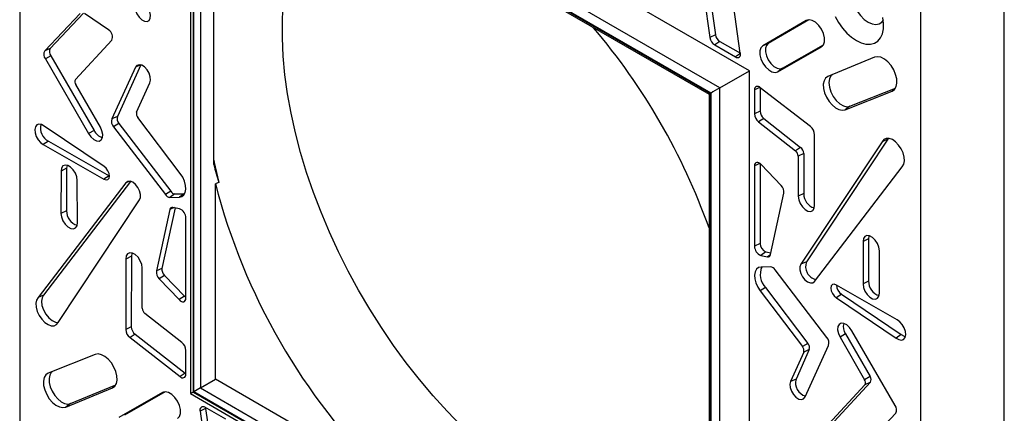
# Model space of a CAD drawing. Header units: inches. Extents: x 0.3 to 33.8, y 0.2 to 21.7.
# Tile 56 of 192: x 2.882 to 3.305, y 19.94 to 20.11. Entities that reach past the tile are written whole.
import ezdxf

# ---------------------------------------------------------------- set-up
doc = ezdxf.new("R2010")
doc.units = ezdxf.units.IN
doc.header["$MEASUREMENT"] = 0

msp = doc.modelspace()

# ---------------------------------------------------------------- linework, layer by layer
at = {"color": 7, "linetype": 'Continuous', "lineweight": 25}
for p, q in [((2.88166900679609, 20.34377287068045), (2.88166900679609, 19.91651111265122)), ((3.195714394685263, 20.08765938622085), (2.955298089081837, 20.22644876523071)), ((2.955161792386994, 20.21063551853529), (2.955161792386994, 19.94874748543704)), ((3.182986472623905, 20.08031051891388), (2.955298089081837, 20.21175222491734)), ((3.179122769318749, 20.07807959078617), (2.956333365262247, 20.20669317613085)), ((2.956333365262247, 20.20669317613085), (2.956333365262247, 19.9494241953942)), ((2.956601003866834, 20.206229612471), (3.178855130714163, 20.07792503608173)), ((2.956601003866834, 19.94957875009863), (2.956601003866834, 20.206229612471)), ((2.958015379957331, 20.20473658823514), (3.17826934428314, 20.07758668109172)), ((2.959404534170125, 20.2039346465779), (2.959404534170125, 19.95119745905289)), ((3.305315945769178, 19.71205270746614), (3.305315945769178, 20.14073974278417)), ((3.175771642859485, 20.12195148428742), (3.178615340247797, 20.10199733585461)), ((3.17817164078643, 20.12315667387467), (3.181015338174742, 20.10320252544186)), ((3.191725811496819, 20.09527976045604), (3.18798765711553, 20.12232904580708)), ((3.269343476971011, 19.69271140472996), (3.269343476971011, 20.11997316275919)), ((2.965185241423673, 20.04737676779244), (2.965185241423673, 20.11484860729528)), ((2.907625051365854, 20.11232416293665), (2.892429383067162, 20.09619536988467)), ((2.909171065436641, 20.11250779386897), (2.894796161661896, 20.09725016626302)), ((2.919874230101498, 20.10522417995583), (2.909514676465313, 20.11230627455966)), ((3.220119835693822, 20.10931209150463), (3.201427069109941, 20.09838529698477)), ((3.221219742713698, 20.10962231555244), (3.203773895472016, 20.09942440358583)), ((3.220569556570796, 20.10951121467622), (3.220119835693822, 20.10931209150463)), ((3.181015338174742, 20.10320252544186), (3.178615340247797, 20.10199733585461)), ((2.905659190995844, 20.08390123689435), (2.921288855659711, 20.10081425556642)), ((3.182913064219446, 20.1002735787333), (3.180703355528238, 20.0987746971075)), ((3.180703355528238, 20.0987746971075), (3.189635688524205, 20.09361817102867)), ((3.182913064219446, 20.1002735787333), (3.19173826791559, 20.09517889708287)), ((3.203773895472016, 20.09942440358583), (3.201427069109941, 20.09838529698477)), ((3.207858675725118, 20.08724542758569), (3.226665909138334, 20.09797395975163)), ((3.209932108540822, 20.08875808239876), (3.22748360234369, 20.09877028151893)), ((3.227062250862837, 20.09826310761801), (3.226665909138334, 20.09797395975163)), ((2.894796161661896, 20.09725016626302), (2.892429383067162, 20.09619536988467)), ((2.895068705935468, 20.09415891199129), (2.892726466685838, 20.09279713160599)), ((2.895068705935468, 20.09415891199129), (2.913687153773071, 20.0620142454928)), ((3.191749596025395, 20.09505206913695), (3.189635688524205, 20.09361817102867)), ((2.892726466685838, 20.09279713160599), (2.911338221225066, 20.06066402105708)), ((2.93379836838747, 20.09018050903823), (2.923699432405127, 20.06803600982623)), ((2.933617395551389, 20.09016360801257), (2.931447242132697, 20.08917496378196)), ((3.249514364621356, 20.09348601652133), (3.229422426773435, 20.08521937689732)), ((2.931447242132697, 20.08917496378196), (2.921313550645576, 20.06695425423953)), ((3.182986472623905, 20.08031051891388), (3.195714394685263, 20.08765938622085)), ((3.195714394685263, 19.8100355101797), (3.195714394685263, 20.08765938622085)), ((3.209932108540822, 20.08875808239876), (3.207858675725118, 20.08724542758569)), ((2.916369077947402, 20.06338999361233), (2.905817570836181, 20.08172503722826)), ((2.931980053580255, 20.06982891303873), (2.93767636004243, 20.08252273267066)), ((3.178269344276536, 20.07758668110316), (3.178269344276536, 19.82324534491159)), ((3.178855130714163, 20.07792503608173), (3.178855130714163, 19.82127417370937)), ((3.179122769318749, 19.82081061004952), (3.179122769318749, 20.07807959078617)), ((3.182986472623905, 19.81738437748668), (3.182986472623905, 20.08031051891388)), ((3.200134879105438, 20.08052902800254), (3.197835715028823, 20.07941530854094)), ((3.197835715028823, 20.07941530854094), (3.197835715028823, 20.06910058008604)), ((3.200238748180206, 20.08045599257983), (3.200238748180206, 20.07026461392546)), ((3.221874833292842, 20.0636347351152), (3.200319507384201, 20.08039504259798)), ((3.236833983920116, 20.07088298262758), (3.257081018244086, 20.07896735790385)), ((3.238918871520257, 20.07240115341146), (3.25850400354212, 20.08022123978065)), ((3.258187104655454, 20.07977278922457), (3.257081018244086, 20.07896735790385)), ((3.238918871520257, 20.07240115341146), (3.236833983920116, 20.07088298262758)), ((3.200238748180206, 20.07026461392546), (3.197835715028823, 20.06910058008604)), ((2.923699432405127, 20.06803600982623), (2.921313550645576, 20.06695425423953)), ((2.924372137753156, 20.06498800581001), (2.92206058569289, 20.06358139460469)), ((2.924372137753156, 20.06498800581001), (2.946666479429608, 20.03582711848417)), ((2.950767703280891, 20.0434719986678), (2.932524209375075, 20.06751868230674)), ((3.201826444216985, 20.06715663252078), (3.199582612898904, 20.06568095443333)), ((3.199582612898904, 20.06568095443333), (3.215440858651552, 20.0532423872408)), ((3.201826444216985, 20.06715663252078), (3.217684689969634, 20.05471806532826)), ((2.917962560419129, 20.04645935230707), (2.892255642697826, 20.06382396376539)), ((2.913687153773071, 20.0620142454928), (2.911338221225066, 20.06066402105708)), ((2.92206058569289, 20.06358139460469), (2.944348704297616, 20.03442864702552)), ((3.22364404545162, 20.0298225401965), (3.223713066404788, 20.06013129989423)), ((2.894031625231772, 20.05743975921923), (2.891826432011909, 20.0559382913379)), ((2.891826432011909, 20.0559382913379), (2.917937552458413, 20.04099511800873)), ((2.894031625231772, 20.05743975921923), (2.920147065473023, 20.04249411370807)), ((3.252768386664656, 20.05710359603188), (3.217821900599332, 20.00440904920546)), ((3.255151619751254, 20.05818008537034), (3.22019875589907, 20.00547592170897)), ((3.255151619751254, 20.05818008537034), (3.252768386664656, 20.05710359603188)), ((3.25539047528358, 20.05859052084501), (3.255151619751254, 20.05818008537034)), ((3.217684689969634, 20.05471806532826), (3.215440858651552, 20.0532423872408)), ((3.219008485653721, 20.05213117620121), (3.216605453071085, 20.05096660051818)), ((3.219008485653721, 20.05213117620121), (3.219044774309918, 20.03483469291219)), ((3.200134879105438, 20.04783112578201), (3.197835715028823, 20.04671740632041)), ((3.200238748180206, 20.0477580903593), (3.200238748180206, 20.01330830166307)), ((3.209319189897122, 20.03829051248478), (3.200763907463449, 20.04729249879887)), ((3.216605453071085, 20.05096660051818), (3.216641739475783, 20.03367119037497)), ((2.899446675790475, 20.04454483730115), (2.899418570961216, 20.02631580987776)), ((2.901849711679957, 20.04571044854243), (2.899446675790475, 20.04454483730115)), ((2.901849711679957, 20.04571044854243), (2.901821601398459, 20.0274778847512)), ((3.197835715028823, 20.04671740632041), (3.197835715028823, 20.01214426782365)), ((3.223645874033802, 19.99706086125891), (3.261428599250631, 20.0464058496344)), ((2.927366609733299, 20.03942341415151), (2.889583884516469, 19.99007842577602)), ((2.929415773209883, 20.04006229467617), (2.891954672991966, 19.99113735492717)), ((2.906496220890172, 20.02234284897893), (2.906467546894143, 20.04049450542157)), ((2.920147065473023, 20.04249411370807), (2.917937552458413, 20.04099511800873)), ((2.920147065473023, 20.04249411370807), (2.920314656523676, 20.04240434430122)), ((2.928789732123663, 20.04006170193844), (2.927366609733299, 20.03942341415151)), ((2.965904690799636, 19.95494994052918), (2.965904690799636, 20.03902813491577)), ((2.946666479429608, 20.03582711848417), (2.944348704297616, 20.03442864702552)), ((2.948449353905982, 20.03465678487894), (2.94633000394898, 20.03313162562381)), ((2.948449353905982, 20.03465678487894), (2.952498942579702, 20.03478052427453)), ((2.952498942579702, 20.03478052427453), (2.95037928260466, 20.03325535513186)), ((2.952498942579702, 20.03478052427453), (2.95272548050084, 20.03479616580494)), ((3.204728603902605, 20.00856780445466), (3.210516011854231, 20.0349418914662)), ((3.219044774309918, 20.03483469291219), (3.216641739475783, 20.03367119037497)), ((2.898244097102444, 19.97938067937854), (2.933190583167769, 20.03207522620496)), ((2.94633000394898, 20.03313162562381), (2.95037928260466, 20.03325535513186)), ((2.901821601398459, 20.0274778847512), (2.899418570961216, 20.02631580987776)), ((2.946283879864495, 20.02791647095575), (2.94049647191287, 20.00154238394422)), ((2.948601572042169, 20.02866679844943), (2.942894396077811, 20.00265834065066)), ((2.948114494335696, 20.02877345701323), (2.946283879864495, 20.02791647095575)), ((2.950426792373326, 20.028267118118), (2.947591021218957, 20.02888808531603)), ((2.953176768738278, 19.98976686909), (2.953176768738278, 20.02434000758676)), ((3.200238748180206, 20.01330830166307), (3.197835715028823, 20.01214426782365)), ((3.246919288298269, 20.01531055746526), (3.244516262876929, 20.01414142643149)), ((3.244516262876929, 20.01414142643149), (3.244544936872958, 19.99598976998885)), ((3.246919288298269, 20.01531055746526), (3.246947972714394, 19.99715230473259)), ((3.202738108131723, 20.00973908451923), (3.200585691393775, 20.00821715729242)), ((3.202738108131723, 20.00973908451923), (3.204882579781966, 20.0092694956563)), ((3.251565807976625, 19.99193943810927), (3.251593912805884, 20.01016846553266)), ((2.927368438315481, 20.00666173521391), (2.927299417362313, 19.97635297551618)), ((2.929771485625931, 20.00783169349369), (2.927368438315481, 20.00666173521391)), ((2.929771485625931, 20.00783169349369), (2.929702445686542, 19.97751459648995)), ((3.200585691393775, 20.00821715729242), (3.203421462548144, 20.00759619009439)), ((3.20471930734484, 20.00851386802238), (3.203421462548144, 20.00759619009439)), ((3.22019875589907, 20.00547592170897), (3.217821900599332, 20.00440904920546)), ((2.934407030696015, 19.98551767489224), (2.934370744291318, 20.00281308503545)), ((2.942894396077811, 20.00265834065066), (2.94049647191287, 20.00154238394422)), ((3.204682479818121, 20.0033526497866), (3.200633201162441, 20.00322892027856)), ((3.22895189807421, 19.97290288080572), (3.206663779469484, 20.00205562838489)), ((2.943974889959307, 19.99963514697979), (2.941693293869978, 19.99819376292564)), ((2.941693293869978, 19.99819376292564), (2.950248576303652, 19.98919177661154)), ((2.943974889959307, 19.99963514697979), (2.952531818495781, 19.9906314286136)), ((3.246947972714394, 19.99715230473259), (3.244544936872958, 19.99598976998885)), ((3.202558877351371, 19.99441555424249), (3.20024478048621, 19.99301227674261)), ((3.20024478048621, 19.99301227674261), (3.218488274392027, 19.96896559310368)), ((3.202558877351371, 19.99441555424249), (3.220802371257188, 19.97036887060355)), ((3.259186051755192, 19.98054598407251), (3.233074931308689, 19.99548915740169)), ((2.891954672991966, 19.99113735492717), (2.889583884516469, 19.99007842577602)), ((2.952531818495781, 19.9906314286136), (2.950248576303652, 19.98919177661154)), ((3.235268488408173, 19.99151862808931), (3.233049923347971, 19.99002492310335)), ((3.233049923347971, 19.99002492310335), (3.258756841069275, 19.97266031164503)), ((3.235268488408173, 19.99151862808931), (3.260990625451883, 19.9741437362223)), ((2.951429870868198, 19.97080332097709), (2.935571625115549, 19.98324188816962)), ((2.929702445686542, 19.97751459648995), (2.927299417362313, 19.97635297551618)), ((3.258286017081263, 19.94368714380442), (3.239674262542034, 19.97582025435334)), ((2.931375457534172, 19.97432990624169), (2.92913765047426, 19.97284954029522)), ((2.92913765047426, 19.97284954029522), (2.9506929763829, 19.95608923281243)), ((2.931375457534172, 19.97432990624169), (2.952935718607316, 19.95756576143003)), ((3.236989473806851, 19.9744494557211), (3.234643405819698, 19.97309428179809)), ((3.234643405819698, 19.97309428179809), (3.245194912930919, 19.95475923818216)), ((3.236989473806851, 19.9744494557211), (3.247541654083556, 19.9561132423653)), ((3.260990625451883, 19.9741437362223), (3.258756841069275, 19.97266031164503)), ((2.953176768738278, 19.95706896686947), (2.953176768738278, 19.96738369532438)), ((3.219032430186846, 19.96665536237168), (3.213336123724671, 19.95396154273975)), ((3.221420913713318, 19.96774282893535), (3.215723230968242, 19.95504594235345)), ((3.220802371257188, 19.97036887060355), (3.218488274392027, 19.96896559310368)), ((3.221420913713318, 19.96774282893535), (3.219032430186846, 19.96665536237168)), ((3.219565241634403, 19.94730931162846), (3.229698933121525, 19.96953002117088)), ((2.914178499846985, 19.96560129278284), (2.893931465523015, 19.95751691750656)), ((2.952935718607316, 19.95756576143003), (2.9506929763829, 19.95608923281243)), ((2.952935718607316, 19.95756576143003), (2.953176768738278, 19.95739620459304)), ((2.959404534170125, 19.95119745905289), (2.965904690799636, 19.95494994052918)), ((3.0387145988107, 19.91291767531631), (2.965904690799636, 19.95494994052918)), ((3.215723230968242, 19.95504594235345), (3.213336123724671, 19.95396154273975)), ((3.247541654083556, 19.9561132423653), (3.245194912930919, 19.95475923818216)), ((2.901498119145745, 19.94299825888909), (2.921590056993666, 19.9512648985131)), ((2.90358126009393, 19.94451571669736), (2.922967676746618, 19.95249207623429)), ((2.922635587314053, 19.95202637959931), (2.921590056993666, 19.9512648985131)), ((3.178855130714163, 19.82127417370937), (2.956601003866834, 19.94957875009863)), ((2.959404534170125, 19.95119745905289), (3.178269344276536, 19.82484949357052)), ((3.245353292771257, 19.95258303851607), (3.22972362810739, 19.935670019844)), ((3.247721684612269, 19.95363955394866), (3.232090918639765, 19.93672534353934)), ((3.247721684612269, 19.95363955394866), (3.245353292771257, 19.95258303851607)), ((2.943153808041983, 19.94923884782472), (2.924346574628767, 19.93851031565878)), ((2.944191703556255, 19.9495312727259), (2.926692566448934, 19.93954894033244)), ((2.94355426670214, 19.94941613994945), (2.943153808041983, 19.94923884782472)), ((2.955161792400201, 19.94874748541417), (3.181951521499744, 19.81782456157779)), ((2.956333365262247, 19.9494241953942), (3.179122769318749, 19.82081061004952)), ((2.90358126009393, 19.94451571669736), (2.901498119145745, 19.94299825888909)), ((2.961686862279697, 19.94240833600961), (2.959286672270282, 19.94120451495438)), ((2.959286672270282, 19.94120451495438), (2.963024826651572, 19.91415522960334)), ((2.970309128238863, 19.93770957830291), (2.961376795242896, 19.94286610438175)), ((2.961660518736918, 19.94270231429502), (2.961686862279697, 19.94240833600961)), ((2.961686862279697, 19.94240833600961), (2.965425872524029, 19.91535285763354)), ((3.243387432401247, 19.92416011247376), (3.258583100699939, 19.94028890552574))]:
    msp.add_line(p, q, dxfattribs=at)
at = {"color": 7, "linetype": 'Continuous', "lineweight": 25, "flags": 128}
for points in [[(3.243395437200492, 20.1266172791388), (3.242650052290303, 20.12655089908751), (3.24133906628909, 20.12603742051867), (3.24031710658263, 20.12504220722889), (3.239639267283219, 20.12361891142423), (3.239342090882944, 20.12184426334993), (3.239441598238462, 20.11981393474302), (3.239932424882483, 20.11763738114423), (3.240788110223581, 20.11543194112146), (3.24196252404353, 20.11331651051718), (3.243392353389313, 20.11140513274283), (3.245000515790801, 20.10980085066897), (3.246700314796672, 20.10859015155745)], [(3.071802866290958, 19.9347888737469), (3.065617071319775, 19.94114093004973), (3.059578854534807, 19.94781104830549), (3.053707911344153, 19.95477747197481), (3.048023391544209, 19.96201747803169), (3.042543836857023, 19.96950745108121), (3.037287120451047, 19.9772229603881), (3.032270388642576, 19.98513883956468), (3.027510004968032, 19.9932292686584), (3.023021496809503, 20.00146785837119), (3.018819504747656, 20.00982773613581), (3.014917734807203, 20.01828163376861), (3.011328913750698, 20.02680197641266), (3.008064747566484, 20.03536097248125), (3.005135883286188, 20.0439307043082), (3.002551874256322, 20.05248321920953), (3.000321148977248, 20.06099062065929), (2.998450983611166, 20.06942515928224), (2.996947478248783, 20.07775932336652), (2.995815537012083, 20.08596592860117), (2.995058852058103, 20.09401820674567), (2.994679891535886, 20.10188989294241), (2.994679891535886, 20.10955531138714), (2.995058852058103, 20.11698945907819)], [(2.931447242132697, 20.11363629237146), (2.932075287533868, 20.11210033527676), (2.933017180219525, 20.11070816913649), (2.934155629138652, 20.10963315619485), (2.93534886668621, 20.10900916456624), (2.936448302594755, 20.10891389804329), (2.937317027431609, 20.10935921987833), (2.937846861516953, 20.11028967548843), (2.937971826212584, 20.11158939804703), (2.93767636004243, 20.11309653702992)], [(3.232499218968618, 20.11104797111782), (3.233953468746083, 20.1084520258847), (3.235655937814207, 20.10604086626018), (3.237551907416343, 20.10389198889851), (3.239580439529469, 20.1020744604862), (3.241676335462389, 20.10064669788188)], [(3.241676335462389, 20.10064669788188), (3.243772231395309, 20.09965459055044), (3.245800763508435, 20.09913002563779), (3.247696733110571, 20.09908986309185), (3.249399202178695, 20.0995353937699), (3.25085345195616, 20.10045229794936), (3.25201274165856, 20.10181110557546), (3.252839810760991, 20.10356814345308), (3.253308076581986, 20.10566693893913), (3.25340248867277, 20.1080400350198), (3.253120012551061, 20.11061115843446)], [(3.226665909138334, 20.09797395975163), (3.227521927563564, 20.09883263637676), (3.2279731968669, 20.10016453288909), (3.22797537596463, 20.10183877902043), (3.227528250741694, 20.1036908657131), (3.226675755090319, 20.10553880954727), (3.225501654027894, 20.10720103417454), (3.224121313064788, 20.10851421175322), (3.222670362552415, 20.10934931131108), (3.221291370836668, 20.10962427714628), (3.220119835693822, 20.10931209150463)], [(3.246700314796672, 20.10859015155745), (3.248400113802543, 20.10783830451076), (3.250008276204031, 20.10758584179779), (3.251438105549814, 20.10784637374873), (3.252612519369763, 20.10860585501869), (3.253288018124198, 20.1094809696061)], [(3.201427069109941, 20.09838529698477), (3.200595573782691, 20.09753593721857), (3.200159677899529, 20.09622686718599), (3.200161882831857, 20.0945857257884), (3.200601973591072, 20.09277253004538), (3.201437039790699, 20.09096407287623), (3.202585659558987, 20.08933668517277), (3.203935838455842, 20.08804904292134), (3.205355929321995, 20.0872266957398), (3.206707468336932, 20.0869498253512), (3.207858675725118, 20.08724542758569)], [(3.203773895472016, 20.09942440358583), (3.202977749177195, 20.09861114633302), (3.202560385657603, 20.09735772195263), (3.20256249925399, 20.09578634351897), (3.202983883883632, 20.09405022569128), (3.203783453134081, 20.09231864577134), (3.204883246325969, 20.09076043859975), (3.206176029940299, 20.08952753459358), (3.207535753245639, 20.08874014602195), (3.208829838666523, 20.08847504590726), (3.209932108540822, 20.08875808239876)], [(3.257081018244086, 20.07896735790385), (3.258104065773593, 20.07967831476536), (3.258798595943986, 20.08084148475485), (3.25911676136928, 20.08237673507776), (3.25903664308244, 20.08417829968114), (3.258563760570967, 20.08612206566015), (3.257730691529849, 20.08807412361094), (3.256594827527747, 20.08989999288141), (3.255234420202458, 20.0914738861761), (3.253743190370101, 20.09268737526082), (3.252223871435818, 20.09345686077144), (3.250781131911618, 20.09372933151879), (3.249514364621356, 20.09348601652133)], [(2.93767636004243, 20.08252273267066), (2.937971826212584, 20.08368873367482), (2.937846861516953, 20.08513273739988), (2.937317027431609, 20.0866749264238), (2.936448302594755, 20.08812325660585), (2.93534886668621, 20.08929737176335), (2.934155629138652, 20.09005106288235), (2.933017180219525, 20.09029047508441), (2.932075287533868, 20.08998579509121), (2.931447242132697, 20.08917496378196)], [(3.229422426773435, 20.08521937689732), (3.228426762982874, 20.08451445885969), (3.227751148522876, 20.08337121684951), (3.22744144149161, 20.08186724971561), (3.227518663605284, 20.0801046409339), (3.227977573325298, 20.07820302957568), (3.228787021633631, 20.07629148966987), (3.229892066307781, 20.07449976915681), (3.231217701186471, 20.07294948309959), (3.232673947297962, 20.07174585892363), (3.23416196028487, 20.07097059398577), (3.235580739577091, 20.07067631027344), (3.236833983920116, 20.07088298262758)], [(3.231238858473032, 20.08596673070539), (3.230722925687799, 20.08548791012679), (3.230061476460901, 20.08422627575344), (3.229826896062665, 20.0825697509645), (3.230038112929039, 20.08065200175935), (3.230678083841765, 20.07862777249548), (3.231695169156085, 20.07666039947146), (3.233007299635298, 20.0749086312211), (3.234508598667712, 20.07351381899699), (3.236077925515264, 20.07258851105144), (3.237588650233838, 20.07220737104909), (3.238918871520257, 20.07240115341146)], [(2.892255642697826, 20.06382396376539), (2.891074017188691, 20.06450095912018), (2.889959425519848, 20.06469131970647), (2.889035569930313, 20.06437391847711), (2.888404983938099, 20.06358398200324), (2.888137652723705, 20.06240918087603), (2.888263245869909, 20.06097989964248), (2.88876782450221, 20.0594547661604), (2.889595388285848, 20.05800304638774), (2.890654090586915, 20.05678585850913), (2.891826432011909, 20.0559382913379)], [(2.911338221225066, 20.06066402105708), (2.912323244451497, 20.05923613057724), (2.913505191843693, 20.0581423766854), (2.914737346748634, 20.05751852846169), (2.915866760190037, 20.05744202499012), (2.916753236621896, 20.0579223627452), (2.917286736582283, 20.05889991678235), (2.917401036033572, 20.06025334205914), (2.91708194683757, 20.06181463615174), (2.916369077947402, 20.06338999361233)], [(3.261428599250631, 20.0464058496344), (3.262077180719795, 20.04745802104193), (3.262360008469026, 20.04887254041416), (3.262255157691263, 20.05053975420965), (3.261770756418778, 20.05233042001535), (3.260944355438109, 20.05410572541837), (3.259840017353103, 20.05572804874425), (3.258543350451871, 20.05707162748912), (3.257154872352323, 20.05803230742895), (3.255782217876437, 20.05853561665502), (3.254531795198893, 20.05854253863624), (3.253500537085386, 20.05805253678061), (3.252768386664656, 20.05710359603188)], [(2.906467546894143, 20.04049450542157), (2.906269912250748, 20.04201177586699), (2.905664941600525, 20.04359914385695), (2.904727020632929, 20.04506143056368), (2.903571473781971, 20.04621883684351), (2.902340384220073, 20.04692905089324), (2.90118512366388, 20.04710474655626), (2.90024774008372, 20.04672432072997), (2.899643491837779, 20.04583454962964), (2.899446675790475, 20.04454483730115)], [(2.902069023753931, 20.04701689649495), (2.902035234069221, 20.04692990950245), (2.901849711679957, 20.04571044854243)], [(2.965185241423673, 20.04916691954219), (2.965368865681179, 20.04827509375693), (2.967343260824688, 20.03965601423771)], [(3.200763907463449, 20.04729249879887), (3.2002636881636, 20.04773965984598), (3.199745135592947, 20.04805249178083), (3.199239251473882, 20.04821229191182), (3.198776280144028, 20.04820950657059), (3.198383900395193, 20.04804430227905), (3.198085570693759, 20.04772655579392), (3.197899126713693, 20.04727526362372), (3.197835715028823, 20.04671740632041)], [(2.917937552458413, 20.04099511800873), (2.91884405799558, 20.04067724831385), (2.919613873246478, 20.04082255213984), (2.920130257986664, 20.04140899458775), (2.920314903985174, 20.04234764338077), (2.920139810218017, 20.04349615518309), (2.91963152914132, 20.0446803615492), (2.918867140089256, 20.04572068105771), (2.917962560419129, 20.04645935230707)], [(2.95037928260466, 20.03325535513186), (2.95149180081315, 20.03352049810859), (2.952364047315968, 20.03422496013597), (2.952937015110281, 20.03532108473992), (2.953171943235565, 20.03673471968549), (2.953052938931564, 20.03837023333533), (2.952588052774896, 20.04011698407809), (2.951808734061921, 20.04185680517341), (2.950767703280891, 20.0434719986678)], [(2.933190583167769, 20.03207522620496), (2.933620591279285, 20.03310186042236), (2.933643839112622, 20.03445633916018), (2.933257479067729, 20.03597275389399), (2.932508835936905, 20.03746536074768), (2.931489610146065, 20.03875133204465), (2.930324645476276, 20.0396731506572), (2.929156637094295, 20.04011790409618), (2.928128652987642, 20.04003111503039), (2.927366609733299, 20.03942341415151)], [(3.216641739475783, 20.03367119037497), (3.216852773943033, 20.03213760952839), (3.217476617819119, 20.0305391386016), (3.218435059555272, 20.02907617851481), (3.219607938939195, 20.02793214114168), (3.2208482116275, 20.0272504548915), (3.222000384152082, 20.02711658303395), (3.222920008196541, 20.02754730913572), (3.223491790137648, 20.02848863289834), (3.22364404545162, 20.0298225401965)], [(2.899418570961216, 20.02631580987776), (2.899620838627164, 20.02477175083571), (2.900240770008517, 20.02315719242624), (2.901200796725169, 20.02167415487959), (2.902380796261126, 20.02050820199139), (2.903633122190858, 20.01980522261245), (2.90480107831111, 20.01965317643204), (2.905738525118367, 20.02007108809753), (2.906328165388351, 20.02100666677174), (2.906496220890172, 20.02234284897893)], [(3.251593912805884, 20.01016846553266), (3.251391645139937, 20.01171252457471), (3.250771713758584, 20.01332708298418), (3.249811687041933, 20.01481012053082), (3.248631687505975, 20.01597607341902), (3.247379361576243, 20.01667905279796), (3.246211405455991, 20.01683109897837), (3.245273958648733, 20.01641318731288), (3.24468431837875, 20.01547760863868), (3.244516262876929, 20.01414142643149)], [(3.247143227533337, 20.01675272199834), (3.247076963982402, 20.01657533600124), (3.246919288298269, 20.01531055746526)], [(2.934370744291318, 20.00281308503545), (2.934159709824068, 20.00434666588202), (2.933535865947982, 20.00594513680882), (2.932577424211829, 20.00740809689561), (2.931404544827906, 20.00855213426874), (2.930164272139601, 20.00923382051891), (2.929012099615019, 20.00936769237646), (2.92809247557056, 20.00893696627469), (2.927520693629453, 20.00799564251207), (2.927368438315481, 20.00666173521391)], [(2.929984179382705, 20.00928946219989), (2.929913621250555, 20.0090940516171), (2.929771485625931, 20.00783169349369)], [(3.200633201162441, 20.00322892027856), (3.199520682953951, 20.00296377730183), (3.198648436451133, 20.00225931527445), (3.198075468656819, 20.0011631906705), (3.197840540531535, 19.99974955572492), (3.197959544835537, 19.99811404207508), (3.198424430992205, 19.99636729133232), (3.19920374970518, 19.99462747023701), (3.20024478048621, 19.99301227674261)], [(3.217821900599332, 20.00440904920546), (3.217391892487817, 20.00338241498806), (3.217368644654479, 20.00202793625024), (3.217755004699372, 20.00051152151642), (3.218503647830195, 19.99901891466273), (3.219522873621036, 19.99773294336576), (3.220687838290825, 19.99681112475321), (3.221855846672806, 19.99636637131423), (3.222883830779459, 19.99645316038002), (3.223645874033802, 19.99706086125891)], [(3.233074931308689, 19.99548915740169), (3.23216842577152, 19.99580702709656), (3.231398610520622, 19.99566172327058), (3.230882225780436, 19.99507528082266), (3.230697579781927, 19.99413663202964), (3.230872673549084, 19.99298812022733), (3.23138095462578, 19.99180391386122), (3.232145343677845, 19.99076359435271), (3.233049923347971, 19.99002492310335)], [(3.244544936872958, 19.99598976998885), (3.244742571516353, 19.99447249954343), (3.245347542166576, 19.99288513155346), (3.246285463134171, 19.99142284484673), (3.24744100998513, 19.99026543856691), (3.248672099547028, 19.98955522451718), (3.249827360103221, 19.98937952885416), (3.250764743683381, 19.98975995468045), (3.251368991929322, 19.99064972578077), (3.251565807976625, 19.99193943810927)], [(2.889583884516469, 19.99007842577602), (2.888935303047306, 19.98902625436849), (2.888652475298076, 19.98761173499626), (2.888757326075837, 19.98594452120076), (2.889241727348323, 19.98415385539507), (2.890068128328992, 19.98237854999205), (2.891172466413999, 19.98075622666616), (2.89246913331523, 19.9794126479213), (2.893857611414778, 19.97845196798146), (2.895230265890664, 19.97794865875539), (2.896480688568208, 19.97794173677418), (2.897511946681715, 19.97843173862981), (2.898244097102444, 19.97938067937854)], [(2.891954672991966, 19.99113735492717), (2.891288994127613, 19.99001600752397), (2.89104561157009, 19.98848952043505), (2.891246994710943, 19.98669882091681), (2.891874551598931, 19.98480922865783), (2.89287034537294, 19.98299519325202), (2.894142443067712, 19.98142418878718), (2.895573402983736, 19.98024125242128), (2.89703111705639, 19.97955559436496), (2.898269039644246, 19.97941828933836)], [(2.950248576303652, 19.98919177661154), (2.9507487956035, 19.98874461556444), (2.951267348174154, 19.98843178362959), (2.951773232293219, 19.9882719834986), (2.952236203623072, 19.98827476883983), (2.952628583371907, 19.98843997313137), (2.952926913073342, 19.9887577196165), (2.953113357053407, 19.98920901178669), (2.953176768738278, 19.98976686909)], [(2.952531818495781, 19.9906314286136), (2.952986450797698, 19.99022501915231), (2.953176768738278, 19.99009410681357)], [(3.258756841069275, 19.97266031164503), (3.25993846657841, 19.97198331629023), (3.261053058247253, 19.97179295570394), (3.261976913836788, 19.97211035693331), (3.262607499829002, 19.97290029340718), (3.262874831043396, 19.97407509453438), (3.262749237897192, 19.97550437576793), (3.262244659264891, 19.97702950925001), (3.261417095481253, 19.97848122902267), (3.260358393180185, 19.97969841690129), (3.259186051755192, 19.98054598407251)], [(3.239674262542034, 19.97582025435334), (3.238689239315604, 19.97724814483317), (3.237507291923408, 19.97834189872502), (3.236275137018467, 19.97896574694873), (3.235145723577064, 19.9790422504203), (3.234259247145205, 19.97856191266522), (3.233725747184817, 19.97758435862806), (3.233611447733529, 19.97623093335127), (3.233930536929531, 19.97466963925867), (3.234643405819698, 19.97309428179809)], [(3.260990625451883, 19.9741437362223), (3.262231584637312, 19.97345645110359), (3.262761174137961, 19.97333248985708)], [(2.921590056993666, 19.9512648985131), (2.922585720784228, 19.95196981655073), (2.923261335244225, 19.9531130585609), (2.923571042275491, 19.95461702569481), (2.923493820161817, 19.95637963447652), (2.923034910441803, 19.95828124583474), (2.92222546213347, 19.96019278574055), (2.92112041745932, 19.96198450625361), (2.91979478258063, 19.96353479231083), (2.918338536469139, 19.96473841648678), (2.916850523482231, 19.96551368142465), (2.91543174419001, 19.96580796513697), (2.914178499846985, 19.96560129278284)], [(2.895651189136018, 19.95820358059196), (2.895277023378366, 19.95786270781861), (2.894605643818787, 19.95673820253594), (2.894298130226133, 19.9552539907), (2.89437567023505, 19.95351233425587), (2.894832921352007, 19.95163323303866), (2.895638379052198, 19.94974615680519), (2.896736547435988, 19.94798112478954), (2.898051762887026, 19.94645974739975), (2.899493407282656, 19.94528684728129), (2.90096215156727, 19.94454323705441), (2.902356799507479, 19.94428015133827), (2.90358126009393, 19.94451571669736)], [(2.893931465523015, 19.95751691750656), (2.892908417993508, 19.95680596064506), (2.892213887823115, 19.95564279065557), (2.891895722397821, 19.95410754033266), (2.891975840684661, 19.95230597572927), (2.892448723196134, 19.95036220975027), (2.893281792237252, 19.94841015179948), (2.894417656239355, 19.94658428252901), (2.895778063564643, 19.94501038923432), (2.897269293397, 19.94379690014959), (2.898788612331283, 19.94302741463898), (2.900231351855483, 19.94275494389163), (2.901498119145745, 19.94299825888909)], [(3.213336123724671, 19.95396154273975), (3.213040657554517, 19.9527955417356), (3.213165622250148, 19.95135153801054), (3.213695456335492, 19.94980934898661), (3.214564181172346, 19.94836101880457), (3.215663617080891, 19.94718690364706), (3.216856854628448, 19.94643321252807), (3.217995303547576, 19.94619380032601), (3.218937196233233, 19.94649848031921), (3.219565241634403, 19.94730931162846)], [(2.94958541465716, 19.93809897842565), (2.95041690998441, 19.93894833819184), (2.950852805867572, 19.94025740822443), (2.950850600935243, 19.94189854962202), (2.950410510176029, 19.94371174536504), (2.949575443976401, 19.94552020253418), (2.948426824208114, 19.94714759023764), (2.947076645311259, 19.94843523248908), (2.945656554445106, 19.94925757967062), (2.94430501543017, 19.94953445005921), (2.943153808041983, 19.94923884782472)]]:
    msp.add_lwpolyline(points, dxfattribs=at)
at = {"color": 7, "linetype": 'Continuous', "lineweight": 25}
for centre, radius, start, end in [((2.916716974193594, 19.92657482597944), 0.2777662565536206, 19.67329018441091, 40.32745737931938), ((2.918131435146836, 20.1022332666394), 0.003461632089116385, 335.7998485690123, 59.77079114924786), ((3.185230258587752, 20.10385419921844), 0.004265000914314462, 188.7889760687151, 237.0911220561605), ((3.183252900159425, 20.10271435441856), 0.004692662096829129, 188.788976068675, 237.0911220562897), ((2.895034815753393, 20.09471103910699), 0.002998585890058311, 150.3295731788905, 219.6629404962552), ((2.897162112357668, 20.09590112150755), 0.002723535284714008, 150.3085830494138, 219.7684674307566), ((3.190452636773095, 20.09473591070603), 0.001384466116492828, 233.8371872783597, 23.13025189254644), ((2.907407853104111, 20.08293463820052), 0.001998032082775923, 151.0677314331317, 217.2573554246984), ((3.199212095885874, 20.07956423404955), 0.001384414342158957, 36.87817241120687, 186.175424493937), ((2.934422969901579, 20.06918512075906), 0.002526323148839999, 165.2362685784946, 221.2716579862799), ((3.202522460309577, 20.06933876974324), 0.004692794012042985, 182.9093816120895, 231.2105771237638), ((3.204498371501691, 20.0704810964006), 0.004265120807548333, 182.9093816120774, 231.210577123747), ((2.896923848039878, 20.06308665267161), 0.006344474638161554, 166.1842944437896, 242.8794077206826), ((2.92456639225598, 20.06590554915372), 0.003417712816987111, 162.1308548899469, 222.8461543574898), ((2.926625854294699, 20.06708364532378), 0.003077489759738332, 161.9732208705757, 222.9185052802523), ((2.918621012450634, 20.06417042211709), 0.005384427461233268, 203.6061116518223, 255.801581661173), ((3.219124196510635, 20.05995751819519), 0.004592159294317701, 2.168769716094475, 53.20272682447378), ((3.213479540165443, 20.05080284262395), 0.003130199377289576, 2.998825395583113, 51.20179376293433), ((3.215455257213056, 20.05194503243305), 0.00355810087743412, 2.998825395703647, 51.20179376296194), ((3.228995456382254, 20.10685001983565), 0.2716920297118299, 194.4554886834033, 225.5445114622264), ((2.946644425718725, 20.03577373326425), 0.002660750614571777, 210.3664659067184, 263.2134813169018), ((2.948733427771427, 20.03703271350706), 0.002392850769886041, 210.2538550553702, 263.1818937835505), ((3.206558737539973, 20.03541571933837), 0.003985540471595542, 353.172143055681, 46.16238872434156), ((3.225362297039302, 20.03469207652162), 0.006319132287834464, 178.7067827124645, 253.2026904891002), ((2.908205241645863, 20.0273009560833), 0.006386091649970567, 178.4123993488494, 253.3954871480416), ((2.94733022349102, 20.02787386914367), 0.001047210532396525, 75.5792648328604, 177.6684938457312), ((2.948883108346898, 20.02425974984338), 0.004294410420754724, 1.070856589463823, 68.93274538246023), ((3.204141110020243, 20.01338124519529), 0.003903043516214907, 181.0708565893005, 248.9327453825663), ((3.2021293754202, 20.01222452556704), 0.004294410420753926, 181.0708565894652, 248.9327453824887), ((3.203682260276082, 20.00861040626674), 0.001047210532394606, 255.5792648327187, 357.6684938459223), ((3.225497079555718, 20.00341236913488), 0.005685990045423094, 158.72044308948, 257.4315893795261), ((2.944453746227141, 20.00106855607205), 0.003985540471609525, 173.1721430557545, 226.1623887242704), ((2.946461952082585, 20.00222870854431), 0.003593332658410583, 173.1330775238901, 226.2008515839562), ((3.208449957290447, 20.00004140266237), 0.008145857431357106, 156.8884073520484, 223.6807280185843), ((3.204368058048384, 20.00071054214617), 0.0026607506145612, 30.36646590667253, 83.21348131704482), ((3.253295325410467, 19.99699138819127), 0.006349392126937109, 178.5477624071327, 253.122413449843), ((3.237674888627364, 19.99540223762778), 0.004568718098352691, 179.1378338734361, 238.2164108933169), ((2.937532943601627, 19.98568143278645), 0.003130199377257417, 182.9988253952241, 231.2017937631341), ((2.931888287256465, 19.97652675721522), 0.004592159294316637, 182.1687697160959, 233.2027268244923), ((2.933865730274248, 19.97766990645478), 0.004166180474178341, 182.1364095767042, 233.2921347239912), ((3.24128157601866, 19.97750953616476), 0.00527126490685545, 163.7844420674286, 215.4872016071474), ((2.94849002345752, 19.96714550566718), 0.004692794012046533, 2.909381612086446, 51.210577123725), ((3.226446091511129, 19.9705787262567), 0.003417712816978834, 342.13085488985, 42.84615435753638), ((3.216589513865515, 19.96729915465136), 0.002526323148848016, 345.2362685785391, 41.27165798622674), ((3.218644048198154, 19.96847462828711), 0.002871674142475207, 345.2362685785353, 41.27165798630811), ((2.951800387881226, 19.95692004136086), 0.001384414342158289, 216.8781724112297, 6.175424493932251), ((3.221357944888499, 19.95339032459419), 0.005872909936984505, 163.6259126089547, 254.2221938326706), ((3.243604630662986, 19.95354963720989), 0.00199803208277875, 331.0677314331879, 37.25735542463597), ((3.24573397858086, 19.95473828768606), 0.002271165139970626, 331.0677314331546, 37.25735542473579), ((2.960559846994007, 19.94174836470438), 0.001384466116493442, 53.83718727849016, 203.1302518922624), ((3.255977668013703, 19.94177323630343), 0.002998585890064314, 330.3295731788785, 39.66294049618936)]:
    msp.add_arc(centre, radius, start, end, dxfattribs=at)
for centre, major_axis, ratio, start_param, end_param in [((3.180269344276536, 20.07874144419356), (0.002000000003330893, 0.001154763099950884), 7.037292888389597e-05, 2.356153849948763, 3.141633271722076), ((3.181951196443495, 20.07971240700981), (0.00400000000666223, 0.002309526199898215), 7.037292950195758e-05, 1.308956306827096, 2.356153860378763), ((2.958015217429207, 19.95039515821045), (0.002000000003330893, 0.001154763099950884), 7.037292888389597e-05, 0.802810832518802, 2.356153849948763), ((2.959161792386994, 19.95105701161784), (0.004000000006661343, 0.002309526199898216), 7.037292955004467e-05, 2.356153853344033, 3.141633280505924)]:
    msp.add_ellipse(centre, major_axis=major_axis, ratio=ratio, start_param=start_param, end_param=end_param, dxfattribs=at)
for points in [[(2.965185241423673, 20.04737676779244), (2.965833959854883, 20.04472970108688), (2.966556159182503, 20.0421590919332), (2.967343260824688, 20.03965601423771)], [(2.967343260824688, 20.03965601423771), (2.966863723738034, 20.0394465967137), (2.96638420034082, 20.03923730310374), (2.965904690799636, 20.03902813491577)]]:
    msp.add_open_spline(points, degree=3, dxfattribs=at)

doc.saveas('drawing.dxf')
